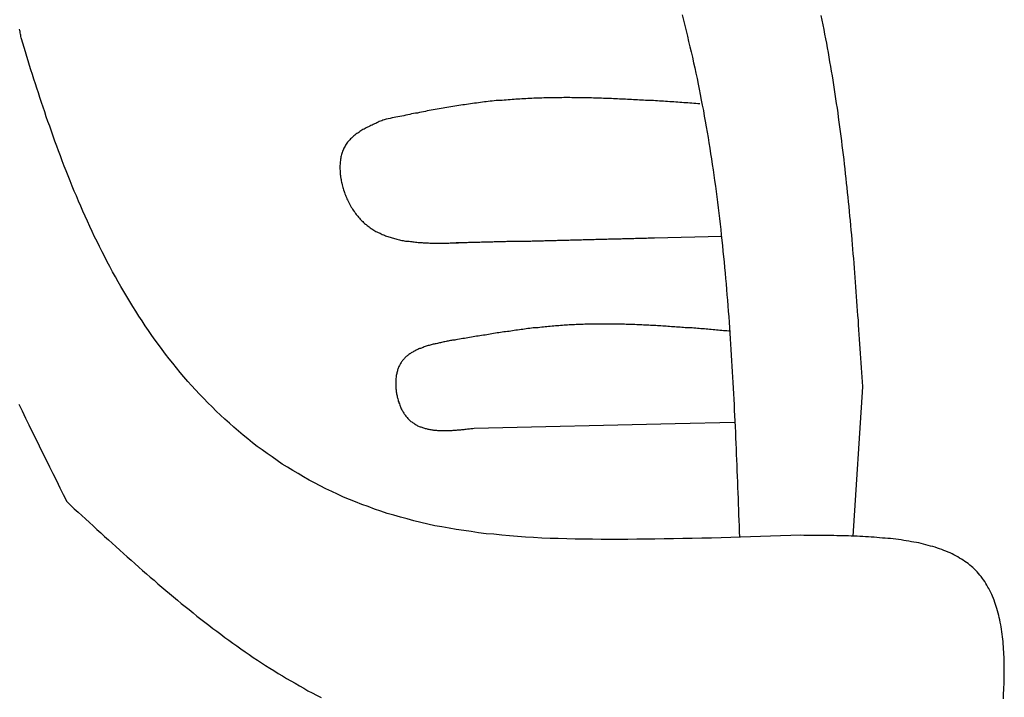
# Model space of a CAD drawing. Extents: x 1073 to 6773, y 5991 to 11916.
# Tile 63 of 65: x 5620 to 5939, y 10930 to 11150. Entities that reach past the tile are written whole.
import ezdxf

# ---------------------------------------------------------------- set-up
doc = ezdxf.new("R2010")
doc.units = 0
doc.layers.add('CAR', color=10, linetype='CONTINUOUS')

msp = doc.modelspace()

# ---------------------------------------------------------------- linework, layer by layer
at = {"layer": 'CAR'}
for p, q in [((5825.91, 11079.41), (5847.65, 11079.92)), ((5893.39, 11031.16), (5890.29, 10982.7)), ((5767.43, 11017.69), (5832.68, 11019.24)), ((5832.68, 11019.24), (5852.03, 11019.66))]:
    msp.add_line(p, q, dxfattribs=at)
for points in [[(5834.88, 11151.7, 0), (5835.33, 11150, 0), (5835.76, 11148.3, 0), (5836.19, 11146.5, 0), (5836.61, 11144.8, 0), (5837.03, 11143.1, 0), (5837.44, 11141.4, 0), (5837.84, 11139.7, 0), (5838.23, 11138, 0), (5838.62, 11136.2, 0), (5839, 11134.5, 0), (5839.37, 11132.8, 0), (5839.74, 11131.1, 0), (5840.1, 11129.3, 0), (5840.45, 11127.6, 0), (5840.79, 11125.9, 0), (5841.13, 11124.1, 0), (5841.46, 11122.4, 0), (5841.79, 11120.7, 0), (5842.1, 11118.9, 0), (5842.41, 11117.2, 0), (5842.72, 11115.4, 0), (5843.02, 11113.7, 0), (5843.31, 11112, 0), (5843.6, 11110.2, 0), (5843.88, 11108.5, 0), (5844.15, 11106.7, 0), (5844.42, 11105, 0), (5844.68, 11103.2, 0), (5844.94, 11101.5, 0), (5845.19, 11099.7, 0), (5845.44, 11098, 0), (5845.68, 11096.2, 0), (5845.91, 11094.5, 0), (5846.14, 11092.7, 0), (5846.36, 11091, 0), (5846.58, 11089.2, 0), (5846.8, 11087.4, 0), (5847.01, 11085.7, 0), (5847.21, 11083.9, 0), (5847.41, 11082.1, 0), (5847.6, 11080.4, 0), (5847.79, 11078.6, 0), (5847.98, 11076.9, 0), (5848.16, 11075.1, 0), (5848.34, 11073.3, 0), (5848.51, 11071.6, 0), (5848.68, 11069.8, 0), (5848.84, 11068, 0), (5849, 11066.2, 0), (5849.16, 11064.5, 0), (5849.31, 11062.7, 0), (5849.46, 11060.9, 0), (5849.6, 11059.2, 0), (5849.74, 11057.4, 0), (5849.88, 11055.6, 0), (5850.01, 11053.8, 0), (5850.14, 11052.1, 0), (5850.27, 11050.3, 0), (5850.4, 11048.5, 0), (5850.52, 11046.7, 0), (5850.63, 11044.9, 0), (5850.75, 11043.2, 0), (5850.86, 11041.4, 0), (5850.97, 11039.6, 0), (5851.08, 11037.8, 0), (5851.18, 11036, 0), (5851.28, 11034.2, 0), (5851.38, 11032.5, 0), (5851.48, 11030.7, 0), (5851.57, 11028.9, 0), (5851.67, 11027.1, 0), (5851.76, 11025.3, 0), (5851.84, 11023.5, 0), (5851.93, 11021.8, 0), (5852.01, 11020, 0), (5852.1, 11018.2, 0), (5852.18, 11016.4, 0), (5852.26, 11014.6, 0), (5852.33, 11012.8, 0), (5852.41, 11011, 0), (5852.49, 11009.2, 0), (5852.56, 11007.5, 0), (5852.63, 11005.7, 0), (5852.7, 11003.9, 0), (5852.77, 11002.1, 0), (5852.84, 11000.3, 0), (5852.91, 10998.5, 0), (5852.98, 10996.7, 0), (5853.05, 10994.9, 0), (5853.11, 10993.1, 0), (5853.18, 10991.3, 0), (5853.24, 10989.6, 0), (5853.31, 10987.8, 0), (5853.38, 10986, 0), (5853.44, 10984.2, 0), (5853.5, 10982.4, 0)], [(5879.92, 11151.5, 0), (5880.22, 11150, 0), (5880.53, 11148.5, 0), (5880.82, 11147, 0), (5881.11, 11145.5, 0), (5881.4, 11144, 0), (5881.68, 11142.5, 0), (5881.96, 11141, 0), (5882.23, 11139.5, 0), (5882.5, 11138, 0), (5882.76, 11136.5, 0), (5883.02, 11135, 0), (5883.27, 11133.5, 0), (5883.52, 11132, 0), (5883.77, 11130.5, 0), (5884.01, 11129, 0), (5884.24, 11127.5, 0), (5884.47, 11126, 0), (5884.7, 11124.5, 0), (5884.92, 11123, 0), (5885.14, 11121.5, 0), (5885.36, 11120, 0), (5885.57, 11118.5, 0), (5885.78, 11116.9, 0), (5885.98, 11115.4, 0), (5886.18, 11113.9, 0), (5886.38, 11112.4, 0), (5886.57, 11110.9, 0), (5886.76, 11109.4, 0), (5886.95, 11107.8, 0), (5887.13, 11106.3, 0), (5887.31, 11104.8, 0), (5887.49, 11103.3, 0), (5887.66, 11101.8, 0), (5887.83, 11100.2, 0), (5888, 11098.7, 0), (5888.16, 11097.2, 0), (5888.32, 11095.7, 0), (5888.48, 11094.1, 0), (5888.64, 11092.6, 0), (5888.79, 11091.1, 0), (5888.94, 11089.6, 0), (5889.09, 11088, 0), (5889.24, 11086.5, 0), (5889.38, 11085, 0), (5889.52, 11083.4, 0), (5889.66, 11081.9, 0), (5889.79, 11080.4, 0), (5889.93, 11078.8, 0), (5890.06, 11077.3, 0), (5890.19, 11075.8, 0), (5890.32, 11074.2, 0), (5890.45, 11072.7, 0), (5890.57, 11071.2, 0), (5890.69, 11069.6, 0), (5890.81, 11068.1, 0), (5890.93, 11066.6, 0), (5891.05, 11065, 0), (5891.17, 11063.5, 0), (5891.28, 11061.9, 0), (5891.4, 11060.4, 0), (5891.51, 11058.9, 0), (5891.62, 11057.3, 0), (5891.73, 11055.8, 0), (5891.84, 11054.3, 0), (5891.95, 11052.7, 0), (5892.05, 11051.2, 0), (5892.16, 11049.6, 0), (5892.27, 11048.1, 0), (5892.37, 11046.6, 0), (5892.47, 11045, 0), (5892.58, 11043.5, 0), (5892.68, 11041.9, 0), (5892.78, 11040.4, 0), (5892.88, 11038.9, 0), (5892.99, 11037.3, 0), (5893.09, 11035.8, 0), (5893.19, 11034.2, 0), (5893.29, 11032.7, 0), (5893.39, 11031.2, 0)], [(5620.65, 11143.9, 0), (5620.56, 11144.3, 0), (5620.48, 11144.7, 0), (5620.4, 11145.1, 0), (5620.32, 11145.5, 0), (5620.24, 11145.9, 0), (5620.17, 11146.3, 0), (5620.1, 11146.7, 0), (5620.03, 11147.1, 0)], [(5873.46, 10983, 0), (5870.14, 10982.9, 0), (5866.84, 10982.8, 0), (5863.57, 10982.7, 0), (5860.32, 10982.6, 0), (5857.09, 10982.5, 0), (5853.88, 10982.4, 0), (5850.7, 10982.3, 0), (5847.54, 10982.2, 0), (5844.41, 10982.1, 0), (5841.29, 10982.1, 0), (5838.2, 10982, 0), (5835.14, 10981.9, 0), (5832.1, 10981.8, 0), (5829.08, 10981.8, 0), (5826.08, 10981.7, 0), (5823.11, 10981.7, 0), (5820.17, 10981.7, 0), (5817.25, 10981.6, 0), (5814.35, 10981.6, 0), (5811.47, 10981.6, 0), (5808.63, 10981.6, 0), (5805.8, 10981.7, 0), (5803, 10981.7, 0), (5800.23, 10981.7, 0), (5797.48, 10981.8, 0), (5794.76, 10981.9, 0), (5792.06, 10982, 0), (5789.38, 10982.1, 0), (5786.73, 10982.3, 0), (5784.11, 10982.4, 0), (5781.52, 10982.6, 0), (5778.94, 10982.8, 0), (5776.4, 10983, 0), (5773.88, 10983.3, 0), (5771.39, 10983.5, 0), (5768.92, 10983.8, 0), (5766.48, 10984.2, 0), (5764.06, 10984.5, 0), (5761.68, 10984.9, 0), (5759.32, 10985.3, 0), (5756.98, 10985.7, 0), (5754.67, 10986.1, 0), (5752.39, 10986.6, 0), (5750.14, 10987.1, 0), (5747.91, 10987.7, 0), (5745.71, 10988.3, 0), (5743.54, 10988.9, 0), (5741.39, 10989.5, 0), (5739.26, 10990.1, 0), (5737.17, 10990.8, 0), (5735.09, 10991.5, 0), (5733.05, 10992.3, 0), (5731.03, 10993, 0), (5729.03, 10993.8, 0), (5727.06, 10994.6, 0), (5725.11, 10995.4, 0), (5723.18, 10996.3, 0), (5721.28, 10997.2, 0), (5719.41, 10998.1, 0), (5717.56, 10999, 0), (5715.73, 11000, 0), (5713.92, 11000.9, 0), (5712.14, 11001.9, 0), (5710.38, 11003, 0), (5708.65, 11004, 0), (5706.93, 11005.1, 0), (5705.24, 11006.1, 0), (5703.57, 11007.2, 0), (5701.93, 11008.4, 0), (5700.3, 11009.5, 0), (5698.7, 11010.7, 0), (5697.12, 11011.8, 0), (5695.56, 11013, 0), (5694.02, 11014.3, 0), (5692.5, 11015.5, 0), (5691, 11016.7, 0), (5689.52, 11018, 0), (5688.07, 11019.3, 0), (5686.63, 11020.6, 0), (5685.22, 11021.9, 0), (5683.82, 11023.2, 0), (5682.44, 11024.6, 0), (5681.08, 11025.9, 0), (5679.75, 11027.3, 0), (5678.43, 11028.7, 0), (5677.13, 11030.1, 0), (5675.84, 11031.5, 0), (5674.58, 11032.9, 0), (5673.34, 11034.4, 0), (5672.11, 11035.8, 0), (5670.9, 11037.3, 0), (5669.71, 11038.8, 0), (5668.54, 11040.2, 0), (5667.38, 11041.7, 0), (5666.24, 11043.2, 0), (5665.12, 11044.8, 0), (5664.02, 11046.3, 0), (5662.93, 11047.8, 0), (5661.86, 11049.4, 0), (5660.8, 11050.9, 0), (5659.76, 11052.5, 0), (5658.74, 11054, 0), (5657.73, 11055.6, 0), (5656.74, 11057.2, 0), (5655.76, 11058.8, 0), (5654.8, 11060.4, 0), (5653.85, 11062, 0), (5652.92, 11063.6, 0), (5652, 11065.2, 0), (5651.1, 11066.8, 0), (5650.21, 11068.4, 0), (5649.34, 11070.1, 0), (5648.48, 11071.7, 0), (5647.63, 11073.3, 0), (5646.8, 11074.9, 0), (5645.98, 11076.6, 0), (5645.17, 11078.2, 0), (5644.37, 11079.8, 0), (5643.59, 11081.5, 0), (5642.82, 11083.1, 0), (5642.07, 11084.8, 0), (5641.32, 11086.4, 0), (5640.59, 11088.1, 0), (5639.87, 11089.7, 0), (5639.16, 11091.3, 0), (5638.46, 11093, 0), (5637.78, 11094.6, 0), (5637.1, 11096.2, 0), (5636.44, 11097.9, 0), (5635.78, 11099.5, 0), (5635.14, 11101.1, 0), (5634.51, 11102.7, 0), (5633.89, 11104.4, 0), (5633.27, 11106, 0), (5632.67, 11107.6, 0), (5632.08, 11109.2, 0), (5631.49, 11110.8, 0), (5630.92, 11112.4, 0), (5630.35, 11114, 0), (5629.8, 11115.6, 0), (5629.25, 11117.1, 0), (5628.71, 11118.7, 0), (5628.18, 11120.3, 0), (5627.65, 11121.8, 0), (5627.14, 11123.3, 0), (5626.63, 11124.9, 0), (5626.13, 11126.4, 0), (5625.64, 11127.9, 0), (5625.15, 11129.4, 0), (5624.67, 11130.9, 0), (5624.2, 11132.4, 0), (5623.73, 11133.9, 0), (5623.28, 11135.3, 0), (5622.82, 11136.8, 0), (5622.38, 11138.2, 0), (5621.93, 11139.7, 0), (5621.5, 11141.1, 0), (5621.07, 11142.5, 0), (5620.65, 11143.9, 0)], [(5840.62, 11122.9, 0), (5839.97, 11122.9, 0), (5839.32, 11123, 0), (5838.67, 11123, 0), (5838.02, 11123.1, 0), (5837.37, 11123.1, 0), (5836.72, 11123.2, 0), (5836.07, 11123.2, 0), (5835.42, 11123.2, 0), (5834.77, 11123.3, 0), (5834.12, 11123.3, 0), (5833.47, 11123.4, 0), (5832.82, 11123.4, 0), (5832.17, 11123.5, 0), (5831.52, 11123.5, 0), (5830.87, 11123.5, 0), (5830.22, 11123.6, 0), (5829.57, 11123.6, 0), (5828.92, 11123.7, 0), (5828.27, 11123.7, 0), (5827.62, 11123.7, 0), (5826.97, 11123.8, 0), (5826.32, 11123.8, 0), (5825.67, 11123.9, 0), (5825.02, 11123.9, 0), (5824.37, 11123.9, 0), (5823.72, 11124, 0), (5823.07, 11124, 0), (5822.42, 11124.1, 0), (5821.77, 11124.1, 0), (5821.13, 11124.1, 0), (5820.48, 11124.2, 0), (5819.83, 11124.2, 0), (5819.18, 11124.2, 0), (5818.53, 11124.3, 0), (5817.88, 11124.3, 0), (5817.23, 11124.3, 0), (5816.58, 11124.4, 0), (5815.93, 11124.4, 0), (5815.28, 11124.4, 0), (5814.63, 11124.4, 0), (5813.99, 11124.5, 0), (5813.34, 11124.5, 0), (5812.69, 11124.5, 0), (5812.04, 11124.6, 0), (5811.39, 11124.6, 0), (5810.74, 11124.6, 0), (5810.09, 11124.6, 0), (5809.45, 11124.6, 0), (5808.8, 11124.7, 0), (5808.15, 11124.7, 0), (5807.5, 11124.7, 0), (5806.85, 11124.7, 0), (5806.21, 11124.7, 0), (5805.56, 11124.8, 0), (5804.91, 11124.8, 0), (5804.26, 11124.8, 0), (5803.62, 11124.8, 0), (5802.97, 11124.8, 0), (5802.32, 11124.8, 0), (5801.67, 11124.8, 0), (5801.03, 11124.8, 0), (5800.38, 11124.8, 0), (5799.73, 11124.8, 0), (5799.09, 11124.8, 0), (5798.44, 11124.9, 0), (5797.79, 11124.9, 0), (5797.15, 11124.9, 0), (5796.5, 11124.9, 0), (5795.86, 11124.8, 0), (5795.21, 11124.8, 0), (5794.56, 11124.8, 0), (5793.92, 11124.8, 0), (5793.27, 11124.8, 0), (5792.63, 11124.8, 0), (5791.98, 11124.8, 0), (5791.34, 11124.8, 0), (5790.69, 11124.8, 0), (5790.05, 11124.8, 0), (5789.4, 11124.7, 0), (5788.76, 11124.7, 0), (5788.11, 11124.7, 0), (5787.47, 11124.7, 0), (5786.82, 11124.7, 0), (5786.18, 11124.6, 0), (5785.53, 11124.6, 0), (5784.89, 11124.6, 0), (5784.25, 11124.5, 0), (5783.6, 11124.5, 0), (5782.96, 11124.5, 0), (5782.32, 11124.4, 0), (5781.67, 11124.4, 0), (5781.03, 11124.4, 0), (5780.39, 11124.3, 0), (5779.74, 11124.3, 0), (5779.1, 11124.2, 0), (5778.46, 11124.2, 0), (5777.82, 11124.1, 0), (5777.18, 11124.1, 0), (5776.53, 11124, 0), (5775.89, 11124, 0), (5775.25, 11123.9, 0), (5774.61, 11123.9, 0), (5773.97, 11123.8, 0), (5773.33, 11123.7, 0), (5772.69, 11123.7, 0), (5772.05, 11123.6, 0), (5771.41, 11123.5, 0), (5770.77, 11123.5, 0), (5770.13, 11123.4, 0), (5769.49, 11123.3, 0), (5768.85, 11123.2, 0), (5768.21, 11123.1, 0), (5767.57, 11123.1, 0), (5766.93, 11123, 0), (5766.29, 11122.9, 0), (5765.65, 11122.8, 0), (5765.01, 11122.7, 0), (5764.37, 11122.6, 0), (5763.74, 11122.5, 0), (5763.1, 11122.4, 0), (5762.46, 11122.3, 0), (5761.82, 11122.2, 0), (5761.18, 11122.1, 0), (5760.55, 11122, 0), (5759.91, 11121.9, 0), (5759.27, 11121.8, 0), (5758.63, 11121.7, 0), (5758, 11121.6, 0), (5757.36, 11121.5, 0), (5756.72, 11121.4, 0), (5756.09, 11121.3, 0), (5755.45, 11121.1, 0), (5754.81, 11121, 0), (5754.18, 11120.9, 0), (5753.54, 11120.8, 0), (5752.9, 11120.7, 0), (5752.27, 11120.6, 0), (5751.63, 11120.4, 0), (5751, 11120.3, 0), (5750.36, 11120.2, 0), (5749.73, 11120.1, 0), (5749.09, 11119.9, 0), (5748.45, 11119.8, 0), (5747.82, 11119.7, 0), (5747.18, 11119.6, 0), (5746.55, 11119.4, 0), (5745.91, 11119.3, 0), (5745.28, 11119.2, 0), (5744.64, 11119, 0), (5744.01, 11118.9, 0), (5743.37, 11118.8, 0), (5742.74, 11118.7, 0), (5742.1, 11118.5, 0), (5741.47, 11118.4, 0), (5740.83, 11118.3, 0), (5740.19, 11118.1, 0), (5739.56, 11118, 0), (5738.92, 11117.9, 0), (5738.29, 11117.7, 0)], [(5738.29, 11117.7, 0), (5737.89, 11117.6, 0), (5737.49, 11117.4, 0), (5737.1, 11117.2, 0), (5736.7, 11117.1, 0), (5736.31, 11116.9, 0), (5735.91, 11116.7, 0), (5735.52, 11116.5, 0), (5735.13, 11116.4, 0), (5734.75, 11116.2, 0), (5734.36, 11116, 0), (5733.98, 11115.8, 0), (5733.6, 11115.6, 0), (5733.22, 11115.4, 0), (5732.85, 11115.3, 0), (5732.49, 11115.1, 0), (5732.12, 11114.9, 0), (5731.76, 11114.7, 0), (5731.41, 11114.5, 0), (5731.06, 11114.3, 0), (5730.72, 11114.1, 0), (5730.38, 11113.9, 0), (5730.04, 11113.6, 0), (5729.72, 11113.4, 0), (5729.4, 11113.2, 0), (5729.09, 11113, 0), (5728.78, 11112.7, 0), (5728.48, 11112.5, 0), (5728.19, 11112.3, 0), (5727.91, 11112, 0), (5727.63, 11111.7, 0), (5727.37, 11111.5, 0), (5727.11, 11111.2, 0), (5726.86, 11110.9, 0), (5726.62, 11110.7, 0), (5726.39, 11110.4, 0), (5726.17, 11110.1, 0), (5725.96, 11109.8, 0), (5725.76, 11109.5, 0), (5725.58, 11109.2, 0), (5725.4, 11108.8, 0), (5725.23, 11108.5, 0), (5725.08, 11108.2, 0), (5724.93, 11107.8, 0), (5724.8, 11107.5, 0), (5724.67, 11107.1, 0), (5724.56, 11106.8, 0), (5724.45, 11106.4, 0), (5724.36, 11106, 0), (5724.27, 11105.7, 0), (5724.2, 11105.3, 0), (5724.13, 11104.9, 0), (5724.08, 11104.5, 0), (5724.03, 11104.1, 0), (5723.99, 11103.7, 0), (5723.96, 11103.3, 0), (5723.94, 11102.9, 0), (5723.93, 11102.5, 0), (5723.93, 11102.1, 0), (5723.94, 11101.7, 0), (5723.96, 11101.3, 0), (5723.98, 11100.9, 0), (5724.01, 11100.4, 0), (5724.05, 11100, 0), (5724.1, 11099.6, 0), (5724.16, 11099.2, 0), (5724.22, 11098.7, 0), (5724.29, 11098.3, 0), (5724.37, 11097.9, 0), (5724.46, 11097.5, 0), (5724.56, 11097.1, 0), (5724.66, 11096.6, 0), (5724.77, 11096.2, 0), (5724.88, 11095.8, 0), (5725.01, 11095.4, 0), (5725.14, 11095, 0), (5725.27, 11094.5, 0), (5725.42, 11094.1, 0), (5725.56, 11093.7, 0), (5725.72, 11093.3, 0), (5725.88, 11092.9, 0), (5726.05, 11092.5, 0), (5726.22, 11092.1, 0), (5726.4, 11091.7, 0), (5726.59, 11091.3, 0), (5726.78, 11090.9, 0), (5726.98, 11090.5, 0), (5727.18, 11090.2, 0), (5727.39, 11089.8, 0), (5727.6, 11089.4, 0), (5727.82, 11089.1, 0), (5728.04, 11088.7, 0), (5728.27, 11088.4, 0), (5728.5, 11088, 0), (5728.74, 11087.7, 0), (5728.98, 11087.3, 0), (5729.22, 11087, 0), (5729.47, 11086.7, 0), (5729.73, 11086.4, 0), (5729.98, 11086.1, 0), (5730.25, 11085.8, 0), (5730.51, 11085.5, 0), (5730.78, 11085.2, 0), (5731.06, 11084.9, 0), (5731.34, 11084.7, 0), (5731.62, 11084.4, 0), (5731.9, 11084.1, 0), (5732.19, 11083.9, 0), (5732.49, 11083.7, 0), (5732.78, 11083.4, 0), (5733.09, 11083.2, 0), (5733.39, 11083, 0), (5733.7, 11082.7, 0), (5734.01, 11082.5, 0), (5734.32, 11082.3, 0), (5734.64, 11082.1, 0), (5734.97, 11081.9, 0), (5735.29, 11081.7, 0), (5735.62, 11081.5, 0), (5735.95, 11081.4, 0), (5736.29, 11081.2, 0), (5736.62, 11081, 0), (5736.97, 11080.9, 0), (5737.31, 11080.7, 0), (5737.66, 11080.5, 0), (5738.01, 11080.4, 0), (5738.36, 11080.3, 0), (5738.72, 11080.1, 0), (5739.08, 11080, 0), (5739.44, 11079.9, 0), (5739.81, 11079.7, 0), (5740.17, 11079.6, 0), (5740.54, 11079.5, 0), (5740.92, 11079.4, 0), (5741.29, 11079.3, 0), (5741.67, 11079.2, 0), (5742.05, 11079.1, 0), (5742.43, 11079, 0), (5742.82, 11078.9, 0), (5743.21, 11078.8, 0), (5743.6, 11078.7, 0), (5743.99, 11078.6, 0), (5744.39, 11078.6, 0), (5744.78, 11078.5, 0), (5745.18, 11078.4, 0), (5745.58, 11078.4, 0), (5745.99, 11078.3, 0), (5746.39, 11078.3, 0), (5746.8, 11078.2, 0), (5747.21, 11078.2, 0), (5747.62, 11078.1, 0), (5748.03, 11078.1, 0), (5748.45, 11078, 0), (5748.86, 11078, 0), (5749.28, 11077.9, 0), (5749.7, 11077.9, 0), (5750.12, 11077.9, 0), (5750.55, 11077.9, 0), (5750.97, 11077.8, 0), (5751.4, 11077.8, 0), (5751.82, 11077.8, 0), (5752.25, 11077.8, 0), (5752.68, 11077.8, 0), (5753.11, 11077.7, 0), (5753.55, 11077.7, 0), (5753.98, 11077.7, 0), (5754.42, 11077.7, 0), (5754.85, 11077.7, 0), (5755.29, 11077.7, 0), (5755.73, 11077.7, 0), (5756.17, 11077.7, 0), (5756.61, 11077.7, 0), (5757.05, 11077.7, 0), (5757.49, 11077.7, 0), (5757.93, 11077.7, 0), (5758.38, 11077.7, 0), (5758.82, 11077.7, 0), (5759.27, 11077.7, 0), (5759.71, 11077.8, 0), (5760.16, 11077.8, 0), (5760.61, 11077.8, 0), (5761.05, 11077.8, 0), (5761.5, 11077.8, 0), (5761.95, 11077.8, 0), (5762.4, 11077.8, 0), (5762.85, 11077.9, 0), (5763.29, 11077.9, 0), (5763.74, 11077.9, 0), (5764.19, 11077.9, 0), (5764.64, 11077.9, 0), (5765.09, 11077.9, 0), (5765.54, 11078, 0)], [(5760.61, 11077.8, 0), (5761.13, 11077.8, 0), (5761.64, 11077.9, 0), (5762.15, 11077.9, 0), (5762.67, 11077.9, 0), (5763.18, 11077.9, 0), (5763.7, 11077.9, 0), (5764.21, 11077.9, 0), (5764.73, 11077.9, 0), (5765.24, 11077.9, 0), (5765.75, 11078, 0), (5766.27, 11078, 0), (5766.78, 11078, 0), (5767.3, 11078, 0), (5767.81, 11078, 0), (5768.32, 11078, 0), (5768.84, 11078, 0), (5769.35, 11078, 0), (5769.87, 11078.1, 0), (5770.38, 11078.1, 0), (5770.89, 11078.1, 0), (5771.41, 11078.1, 0), (5771.92, 11078.1, 0), (5772.44, 11078.1, 0), (5772.95, 11078.1, 0), (5773.47, 11078.1, 0), (5773.98, 11078.2, 0), (5774.49, 11078.2, 0), (5775.01, 11078.2, 0), (5775.52, 11078.2, 0), (5776.04, 11078.2, 0), (5776.55, 11078.2, 0), (5777.06, 11078.2, 0), (5777.58, 11078.2, 0), (5778.09, 11078.3, 0), (5778.61, 11078.3, 0), (5779.12, 11078.3, 0), (5779.63, 11078.3, 0), (5780.15, 11078.3, 0), (5780.66, 11078.3, 0), (5781.18, 11078.3, 0), (5781.69, 11078.3, 0), (5782.21, 11078.4, 0), (5782.72, 11078.4, 0), (5783.23, 11078.4, 0), (5783.75, 11078.4, 0), (5784.26, 11078.4, 0), (5784.78, 11078.4, 0), (5785.29, 11078.4, 0), (5785.8, 11078.4, 0), (5786.32, 11078.5, 0), (5786.83, 11078.5, 0), (5787.35, 11078.5, 0), (5787.86, 11078.5, 0), (5788.38, 11078.5, 0), (5788.89, 11078.5, 0), (5789.4, 11078.5, 0), (5789.92, 11078.5, 0), (5790.43, 11078.6, 0), (5790.95, 11078.6, 0), (5791.46, 11078.6, 0), (5791.97, 11078.6, 0), (5792.49, 11078.6, 0), (5793, 11078.6, 0), (5793.52, 11078.6, 0), (5794.03, 11078.6, 0), (5794.54, 11078.7, 0), (5795.06, 11078.7, 0), (5795.57, 11078.7, 0), (5796.09, 11078.7, 0), (5796.6, 11078.7, 0), (5797.12, 11078.7, 0), (5797.63, 11078.7, 0), (5798.14, 11078.7, 0), (5798.66, 11078.8, 0), (5799.17, 11078.8, 0), (5799.69, 11078.8, 0), (5800.2, 11078.8, 0), (5800.71, 11078.8, 0), (5801.23, 11078.8, 0), (5801.74, 11078.8, 0), (5802.26, 11078.8, 0), (5802.77, 11078.9, 0), (5803.28, 11078.9, 0), (5803.8, 11078.9, 0), (5804.31, 11078.9, 0), (5804.83, 11078.9, 0), (5805.34, 11078.9, 0), (5805.86, 11078.9, 0), (5806.37, 11078.9, 0), (5806.88, 11079, 0), (5807.4, 11079, 0), (5807.91, 11079, 0), (5808.43, 11079, 0), (5808.94, 11079, 0), (5809.45, 11079, 0), (5809.97, 11079, 0), (5810.48, 11079, 0), (5811, 11079.1, 0), (5811.51, 11079.1, 0), (5812.03, 11079.1, 0), (5812.54, 11079.1, 0), (5813.05, 11079.1, 0), (5813.57, 11079.1, 0), (5814.08, 11079.1, 0), (5814.6, 11079.1, 0), (5815.11, 11079.1, 0), (5815.62, 11079.2, 0), (5816.14, 11079.2, 0), (5816.65, 11079.2, 0), (5817.17, 11079.2, 0), (5817.68, 11079.2, 0), (5818.19, 11079.2, 0), (5818.71, 11079.2, 0), (5819.22, 11079.2, 0), (5819.74, 11079.3, 0), (5820.25, 11079.3, 0), (5820.77, 11079.3, 0), (5821.28, 11079.3, 0), (5821.79, 11079.3, 0), (5822.31, 11079.3, 0), (5822.82, 11079.3, 0), (5823.34, 11079.3, 0), (5823.85, 11079.4, 0), (5824.36, 11079.4, 0), (5824.88, 11079.4, 0), (5825.39, 11079.4, 0), (5825.91, 11079.4, 0)], [(5850.57, 11049.2, 0), (5850.01, 11049.2, 0), (5849.44, 11049.3, 0), (5848.88, 11049.3, 0), (5848.32, 11049.3, 0), (5847.75, 11049.4, 0), (5847.19, 11049.4, 0), (5846.63, 11049.5, 0), (5846.06, 11049.5, 0), (5845.5, 11049.6, 0), (5844.94, 11049.6, 0), (5844.37, 11049.7, 0), (5843.81, 11049.7, 0), (5843.25, 11049.8, 0), (5842.68, 11049.8, 0), (5842.12, 11049.9, 0), (5841.56, 11049.9, 0), (5840.99, 11049.9, 0), (5840.43, 11050, 0), (5839.87, 11050, 0), (5839.31, 11050.1, 0), (5838.74, 11050.1, 0), (5838.18, 11050.2, 0), (5837.62, 11050.2, 0), (5837.05, 11050.3, 0), (5836.49, 11050.3, 0), (5835.93, 11050.3, 0), (5835.36, 11050.4, 0), (5834.8, 11050.4, 0), (5834.24, 11050.5, 0), (5833.68, 11050.5, 0), (5833.11, 11050.5, 0), (5832.55, 11050.6, 0), (5831.99, 11050.6, 0), (5831.42, 11050.6, 0), (5830.86, 11050.7, 0), (5830.3, 11050.7, 0), (5829.74, 11050.8, 0), (5829.17, 11050.8, 0), (5828.61, 11050.8, 0), (5828.05, 11050.9, 0), (5827.49, 11050.9, 0), (5826.92, 11050.9, 0), (5826.36, 11051, 0), (5825.8, 11051, 0), (5825.24, 11051, 0), (5824.67, 11051, 0), (5824.11, 11051.1, 0), (5823.55, 11051.1, 0), (5822.99, 11051.1, 0), (5822.42, 11051.1, 0), (5821.86, 11051.2, 0), (5821.3, 11051.2, 0), (5820.74, 11051.2, 0), (5820.18, 11051.2, 0), (5819.61, 11051.3, 0), (5819.05, 11051.3, 0), (5818.49, 11051.3, 0), (5817.93, 11051.3, 0), (5817.37, 11051.3, 0), (5816.81, 11051.3, 0), (5816.24, 11051.4, 0), (5815.68, 11051.4, 0), (5815.12, 11051.4, 0), (5814.56, 11051.4, 0), (5814, 11051.4, 0), (5813.44, 11051.4, 0), (5812.88, 11051.4, 0), (5812.31, 11051.4, 0), (5811.75, 11051.4, 0), (5811.19, 11051.4, 0), (5810.63, 11051.4, 0), (5810.07, 11051.4, 0), (5809.51, 11051.4, 0), (5808.95, 11051.4, 0), (5808.39, 11051.4, 0), (5807.83, 11051.4, 0), (5807.27, 11051.4, 0), (5806.71, 11051.4, 0), (5806.15, 11051.4, 0), (5805.59, 11051.4, 0), (5805.03, 11051.4, 0), (5804.47, 11051.4, 0), (5803.9, 11051.4, 0), (5803.34, 11051.4, 0), (5802.78, 11051.3, 0), (5802.23, 11051.3, 0), (5801.67, 11051.3, 0), (5801.11, 11051.3, 0), (5800.55, 11051.3, 0), (5799.99, 11051.2, 0), (5799.43, 11051.2, 0), (5798.87, 11051.2, 0), (5798.31, 11051.2, 0), (5797.75, 11051.1, 0), (5797.19, 11051.1, 0), (5796.63, 11051.1, 0), (5796.07, 11051, 0), (5795.51, 11051, 0), (5794.95, 11050.9, 0), (5794.4, 11050.9, 0), (5793.84, 11050.9, 0), (5793.28, 11050.8, 0), (5792.72, 11050.8, 0), (5792.16, 11050.7, 0), (5791.6, 11050.7, 0), (5791.05, 11050.6, 0), (5790.49, 11050.6, 0), (5789.93, 11050.5, 0), (5789.37, 11050.5, 0), (5788.81, 11050.4, 0), (5788.26, 11050.3, 0), (5787.7, 11050.3, 0), (5787.14, 11050.2, 0), (5786.58, 11050.2, 0), (5786.03, 11050.1, 0), (5785.47, 11050, 0), (5784.91, 11050, 0), (5784.35, 11049.9, 0), (5783.8, 11049.8, 0), (5783.24, 11049.7, 0), (5782.68, 11049.7, 0), (5782.13, 11049.6, 0), (5781.57, 11049.5, 0), (5781.01, 11049.5, 0), (5780.45, 11049.4, 0), (5779.9, 11049.3, 0), (5779.34, 11049.2, 0), (5778.78, 11049.1, 0), (5778.23, 11049.1, 0), (5777.67, 11049, 0), (5777.11, 11048.9, 0), (5776.56, 11048.8, 0), (5776, 11048.7, 0), (5775.45, 11048.6, 0), (5774.89, 11048.6, 0), (5774.33, 11048.5, 0), (5773.78, 11048.4, 0), (5773.22, 11048.3, 0), (5772.66, 11048.2, 0), (5772.11, 11048.1, 0), (5771.55, 11048, 0), (5771, 11047.9, 0), (5770.44, 11047.9, 0), (5769.88, 11047.8, 0), (5769.33, 11047.7, 0), (5768.77, 11047.6, 0), (5768.21, 11047.5, 0), (5767.66, 11047.4, 0), (5767.1, 11047.3, 0), (5766.55, 11047.2, 0), (5765.99, 11047.1, 0), (5765.43, 11047, 0), (5764.88, 11046.9, 0), (5764.32, 11046.8, 0), (5763.77, 11046.8, 0), (5763.21, 11046.7, 0), (5762.66, 11046.6, 0), (5762.1, 11046.5, 0), (5761.54, 11046.4, 0)], [(5761.54, 11046.4, 0), (5761.18, 11046.3, 0), (5760.83, 11046.2, 0), (5760.47, 11046.2, 0), (5760.11, 11046.1, 0), (5759.75, 11046.1, 0), (5759.39, 11046, 0), (5759.04, 11045.9, 0), (5758.68, 11045.9, 0), (5758.33, 11045.8, 0), (5757.97, 11045.7, 0), (5757.62, 11045.7, 0), (5757.27, 11045.6, 0), (5756.92, 11045.5, 0), (5756.57, 11045.4, 0), (5756.22, 11045.4, 0), (5755.87, 11045.3, 0), (5755.53, 11045.2, 0), (5755.19, 11045.1, 0), (5754.85, 11045.1, 0), (5754.51, 11045, 0), (5754.17, 11044.9, 0), (5753.84, 11044.8, 0), (5753.51, 11044.7, 0), (5753.18, 11044.6, 0), (5752.85, 11044.5, 0), (5752.53, 11044.5, 0), (5752.21, 11044.4, 0), (5751.89, 11044.3, 0), (5751.57, 11044.2, 0), (5751.26, 11044.1, 0), (5750.95, 11043.9, 0), (5750.65, 11043.8, 0), (5750.35, 11043.7, 0), (5750.05, 11043.6, 0), (5749.76, 11043.5, 0), (5749.47, 11043.4, 0), (5749.18, 11043.2, 0), (5748.9, 11043.1, 0), (5748.62, 11043, 0), (5748.35, 11042.8, 0), (5748.08, 11042.7, 0), (5747.81, 11042.6, 0), (5747.55, 11042.4, 0), (5747.3, 11042.3, 0), (5747.04, 11042.1, 0), (5746.8, 11041.9, 0), (5746.56, 11041.8, 0), (5746.32, 11041.6, 0), (5746.09, 11041.4, 0), (5745.87, 11041.3, 0), (5745.65, 11041.1, 0), (5745.43, 11040.9, 0), (5745.22, 11040.7, 0), (5745.02, 11040.5, 0), (5744.82, 11040.3, 0), (5744.63, 11040.1, 0), (5744.45, 11039.9, 0), (5744.27, 11039.7, 0), (5744.1, 11039.4, 0), (5743.93, 11039.2, 0), (5743.77, 11039, 0), (5743.62, 11038.7, 0), (5743.48, 11038.5, 0), (5743.34, 11038.2, 0), (5743.21, 11038, 0), (5743.08, 11037.7, 0), (5742.96, 11037.4, 0), (5742.85, 11037.2, 0), (5742.75, 11036.9, 0), (5742.65, 11036.6, 0), (5742.56, 11036.3, 0), (5742.48, 11036, 0), (5742.41, 11035.7, 0), (5742.34, 11035.4, 0), (5742.27, 11035.1, 0), (5742.22, 11034.8, 0), (5742.17, 11034.5, 0), (5742.13, 11034.2, 0), (5742.09, 11033.8, 0), (5742.06, 11033.5, 0), (5742.04, 11033.2, 0), (5742.02, 11032.9, 0), (5742.01, 11032.5, 0), (5742.01, 11032.2, 0), (5742.01, 11031.9, 0), (5742.02, 11031.5, 0), (5742.04, 11031.2, 0), (5742.06, 11030.8, 0), (5742.09, 11030.5, 0), (5742.12, 11030.2, 0), (5742.16, 11029.8, 0), (5742.2, 11029.5, 0), (5742.26, 11029.2, 0), (5742.31, 11028.8, 0), (5742.38, 11028.5, 0), (5742.44, 11028.2, 0), (5742.52, 11027.8, 0), (5742.6, 11027.5, 0), (5742.69, 11027.2, 0), (5742.78, 11026.8, 0), (5742.87, 11026.5, 0), (5742.98, 11026.2, 0), (5743.08, 11025.9, 0), (5743.2, 11025.6, 0), (5743.32, 11025.2, 0), (5743.44, 11024.9, 0), (5743.57, 11024.6, 0), (5743.7, 11024.3, 0), (5743.84, 11024, 0), (5743.99, 11023.7, 0), (5744.14, 11023.5, 0), (5744.29, 11023.2, 0), (5744.46, 11022.9, 0), (5744.62, 11022.6, 0), (5744.79, 11022.4, 0), (5744.97, 11022.1, 0), (5745.14, 11021.9, 0), (5745.33, 11021.6, 0), (5745.52, 11021.4, 0), (5745.71, 11021.2, 0), (5745.91, 11020.9, 0), (5746.11, 11020.7, 0), (5746.32, 11020.5, 0), (5746.53, 11020.3, 0), (5746.75, 11020.1, 0), (5746.97, 11019.9, 0), (5747.2, 11019.8, 0), (5747.42, 11019.6, 0), (5747.66, 11019.4, 0), (5747.89, 11019.3, 0), (5748.14, 11019.1, 0), (5748.38, 11019, 0), (5748.63, 11018.8, 0), (5748.88, 11018.7, 0), (5749.14, 11018.5, 0), (5749.4, 11018.4, 0), (5749.66, 11018.3, 0), (5749.93, 11018.2, 0), (5750.2, 11018.1, 0), (5750.48, 11018, 0), (5750.75, 11017.9, 0), (5751.03, 11017.8, 0), (5751.32, 11017.7, 0), (5751.6, 11017.6, 0), (5751.89, 11017.6, 0), (5752.19, 11017.5, 0), (5752.48, 11017.4, 0), (5752.78, 11017.4, 0), (5753.08, 11017.3, 0), (5753.39, 11017.3, 0), (5753.7, 11017.2, 0), (5754.01, 11017.2, 0), (5754.32, 11017.1, 0), (5754.63, 11017.1, 0), (5754.95, 11017.1, 0), (5755.27, 11017.1, 0), (5755.59, 11017, 0), (5755.92, 11017, 0), (5756.24, 11017, 0), (5756.57, 11017, 0), (5756.9, 11017, 0), (5757.23, 11017, 0), (5757.57, 11017, 0), (5757.9, 11017, 0), (5758.24, 11017, 0), (5758.58, 11017, 0), (5758.92, 11017, 0), (5759.26, 11017, 0), (5759.61, 11017, 0), (5759.95, 11017, 0), (5760.3, 11017, 0), (5760.65, 11017.1, 0), (5761, 11017.1, 0), (5761.35, 11017.1, 0), (5761.7, 11017.1, 0), (5762.05, 11017.2, 0), (5762.41, 11017.2, 0), (5762.76, 11017.2, 0), (5763.12, 11017.2, 0), (5763.47, 11017.3, 0), (5763.83, 11017.3, 0), (5764.19, 11017.3, 0), (5764.55, 11017.4, 0), (5764.91, 11017.4, 0), (5765.27, 11017.5, 0), (5765.63, 11017.5, 0), (5765.99, 11017.5, 0), (5766.35, 11017.6, 0), (5766.71, 11017.6, 0), (5767.07, 11017.6, 0), (5767.43, 11017.7, 0)], [(5619.76, 11025.5, 0), (5620.85, 11023.3, 0), (5621.95, 11021, 0), (5623.05, 11018.8, 0), (5624.16, 11016.5, 0), (5625.27, 11014.3, 0), (5626.38, 11012, 0), (5627.49, 11009.7, 0), (5628.61, 11007.5, 0), (5629.73, 11005.2, 0), (5630.85, 11003, 0), (5631.97, 11000.7, 0), (5633.1, 10998.4, 0), (5634.22, 10996.2, 0), (5635.34, 10993.9, 0)], [(5635.34, 10993.9, 0), (5636.57, 10992.8, 0), (5637.79, 10991.6, 0), (5639.01, 10990.5, 0), (5640.24, 10989.4, 0), (5641.46, 10988.3, 0), (5642.69, 10987.1, 0), (5643.91, 10986, 0), (5645.14, 10984.9, 0), (5646.36, 10983.8, 0), (5647.59, 10982.6, 0), (5648.82, 10981.5, 0), (5650.05, 10980.4, 0), (5651.28, 10979.3, 0), (5652.51, 10978.2, 0), (5653.75, 10977.1, 0), (5654.98, 10976, 0), (5656.22, 10974.9, 0), (5657.46, 10973.8, 0), (5658.7, 10972.7, 0), (5659.94, 10971.6, 0), (5661.18, 10970.5, 0), (5662.43, 10969.4, 0), (5663.67, 10968.4, 0), (5664.92, 10967.3, 0), (5666.17, 10966.2, 0), (5667.43, 10965.1, 0), (5668.69, 10964.1, 0), (5669.94, 10963, 0), (5671.21, 10962, 0), (5672.47, 10960.9, 0), (5673.74, 10959.9, 0), (5675.01, 10958.9, 0), (5676.28, 10957.9, 0), (5677.56, 10956.8, 0), (5678.84, 10955.8, 0), (5680.12, 10954.8, 0), (5681.41, 10953.8, 0), (5682.7, 10952.8, 0), (5683.99, 10951.9, 0), (5685.29, 10950.9, 0), (5686.59, 10949.9, 0), (5687.9, 10949, 0), (5689.21, 10948, 0), (5690.52, 10947.1, 0), (5691.84, 10946.2, 0), (5693.16, 10945.2, 0), (5694.49, 10944.3, 0), (5695.82, 10943.4, 0), (5697.15, 10942.5, 0), (5698.49, 10941.6, 0), (5699.84, 10940.8, 0), (5701.19, 10939.9, 0), (5702.54, 10939.1, 0), (5703.9, 10938.2, 0), (5705.27, 10937.4, 0), (5706.63, 10936.6, 0), (5708.01, 10935.8, 0), (5709.39, 10935, 0), (5710.78, 10934.2, 0), (5712.17, 10933.4, 0), (5713.57, 10932.6, 0), (5714.97, 10931.9, 0), (5716.38, 10931.1, 0), (5717.79, 10930.4, 0)], [(5939.09, 10930, 0), (5939.14, 10930.9, 0), (5939.19, 10931.8, 0), (5939.24, 10932.8, 0), (5939.28, 10933.7, 0), (5939.31, 10934.6, 0), (5939.34, 10935.5, 0), (5939.36, 10936.4, 0), (5939.38, 10937.3, 0), (5939.39, 10938.2, 0), (5939.4, 10939.1, 0), (5939.4, 10940, 0), (5939.39, 10940.9, 0), (5939.37, 10941.8, 0), (5939.35, 10942.6, 0), (5939.32, 10943.5, 0), (5939.29, 10944.4, 0), (5939.24, 10945.2, 0), (5939.19, 10946, 0), (5939.13, 10946.9, 0), (5939.07, 10947.7, 0), (5938.99, 10948.5, 0), (5938.91, 10949.3, 0), (5938.82, 10950.1, 0), (5938.72, 10950.9, 0), (5938.61, 10951.7, 0), (5938.49, 10952.5, 0), (5938.37, 10953.3, 0), (5938.23, 10954, 0), (5938.09, 10954.8, 0), (5937.93, 10955.6, 0), (5937.77, 10956.3, 0), (5937.6, 10957, 0), (5937.42, 10957.7, 0), (5937.22, 10958.5, 0), (5937.02, 10959.2, 0), (5936.81, 10959.9, 0), (5936.59, 10960.5, 0), (5936.35, 10961.2, 0), (5936.11, 10961.9, 0), (5935.85, 10962.5, 0), (5935.58, 10963.2, 0), (5935.31, 10963.8, 0), (5935.02, 10964.4, 0), (5934.72, 10965.1, 0), (5934.4, 10965.7, 0), (5934.08, 10966.2, 0), (5933.74, 10966.8, 0), (5933.4, 10967.4, 0), (5933.04, 10968, 0), (5932.66, 10968.5, 0), (5932.28, 10969, 0), (5931.88, 10969.6, 0), (5931.47, 10970.1, 0), (5931.04, 10970.6, 0), (5930.6, 10971.1, 0), (5930.15, 10971.6, 0), (5929.69, 10972, 0), (5929.21, 10972.5, 0), (5928.72, 10972.9, 0), (5928.21, 10973.3, 0), (5927.69, 10973.8, 0), (5927.16, 10974.2, 0), (5926.62, 10974.5, 0), (5926.06, 10974.9, 0), (5925.48, 10975.3, 0), (5924.9, 10975.6, 0), (5924.3, 10976, 0), (5923.69, 10976.3, 0), (5923.07, 10976.6, 0), (5922.44, 10977, 0), (5921.79, 10977.3, 0), (5921.14, 10977.5, 0), (5920.47, 10977.8, 0), (5919.79, 10978.1, 0), (5919.1, 10978.4, 0), (5918.4, 10978.6, 0), (5917.69, 10978.8, 0), (5916.97, 10979.1, 0), (5916.24, 10979.3, 0), (5915.5, 10979.5, 0), (5914.76, 10979.7, 0), (5914, 10979.9, 0), (5913.23, 10980.1, 0), (5912.45, 10980.3, 0), (5911.67, 10980.5, 0), (5910.87, 10980.6, 0), (5910.07, 10980.8, 0), (5909.26, 10980.9, 0), (5908.44, 10981.1, 0), (5907.61, 10981.2, 0), (5906.78, 10981.3, 0), (5905.94, 10981.5, 0), (5905.09, 10981.6, 0), (5904.23, 10981.7, 0), (5903.37, 10981.8, 0), (5902.5, 10981.9, 0), (5901.63, 10982, 0), (5900.75, 10982.1, 0), (5899.86, 10982.1, 0), (5898.97, 10982.2, 0), (5898.07, 10982.3, 0), (5897.17, 10982.4, 0), (5896.26, 10982.4, 0), (5895.35, 10982.5, 0), (5894.43, 10982.5, 0), (5893.51, 10982.6, 0), (5892.58, 10982.6, 0), (5891.65, 10982.7, 0), (5890.71, 10982.7, 0), (5889.78, 10982.7, 0), (5888.83, 10982.8, 0), (5887.89, 10982.8, 0), (5886.94, 10982.8, 0), (5885.99, 10982.8, 0), (5885.04, 10982.8, 0), (5884.08, 10982.9, 0), (5883.12, 10982.9, 0), (5882.16, 10982.9, 0), (5881.2, 10982.9, 0), (5880.24, 10982.9, 0), (5879.27, 10982.9, 0), (5878.3, 10982.9, 0), (5877.34, 10982.9, 0), (5876.37, 10982.9, 0), (5875.4, 10982.9, 0), (5874.43, 10982.9, 0), (5873.46, 10983, 0)]]:
    msp.add_polyline3d(points, dxfattribs=at)

doc.saveas('drawing.dxf')
